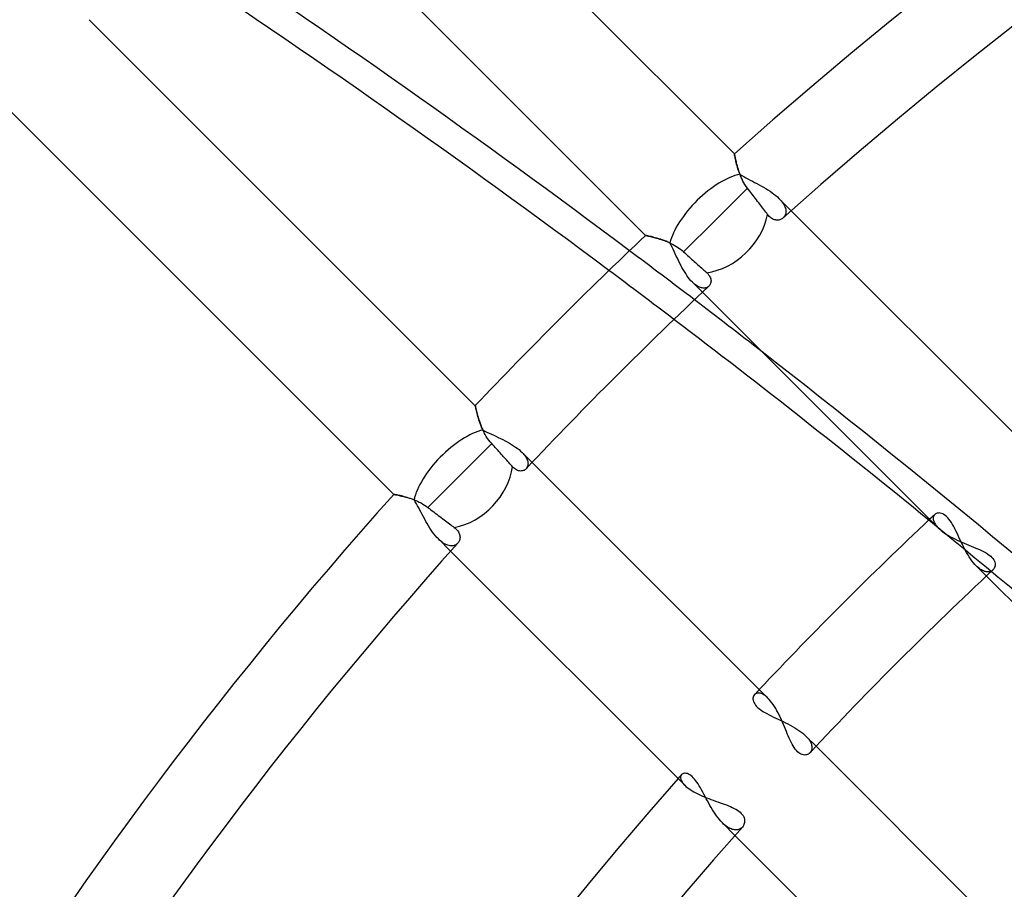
# Model space of a CAD drawing. Header units: millimetres. Extents: x -215 to 215, y -215 to 215.
# Tile 41 of 57: x -71 to -51, y 49 to 66. Entities that reach past the tile are written whole.
import ezdxf

# ---------------------------------------------------------------- set-up
doc = ezdxf.new("R2010")
doc.units = ezdxf.units.MM
doc.layers.add('MAIN-1', color=7, linetype='Continuous')
doc.layers.add('MAIN-2', color=7, linetype='Continuous')

msp = doc.modelspace()

# ---------------------------------------------------------------- linework, layer by layer
at = {"layer": 'MAIN-1'}
for p, q in [((-56.729, 63.453), (-64.361, 71.085)), ((-66.104, 69.467), (-58.48, 61.843)), ((-61.843, 58.48), (-69.467, 66.104)), ((-71.085, 64.361), (-63.453, 56.729)), ((-56.729, 63.452), (-56.729, 63.453)), ((-56.728, 63.448), (-56.729, 63.452)), ((-56.727, 63.441), (-56.728, 63.448)), ((-56.725, 63.432), (-56.727, 63.441)), ((-56.723, 63.42), (-56.725, 63.432)), ((-56.72, 63.406), (-56.723, 63.42)), ((-56.716, 63.389), (-56.72, 63.406)), ((-56.713, 63.371), (-56.716, 63.389)), ((-56.708, 63.35), (-56.713, 63.371)), ((-56.703, 63.327), (-56.708, 63.35)), ((-56.697, 63.303), (-56.703, 63.327)), ((-56.691, 63.277), (-56.697, 63.303)), ((-56.684, 63.249), (-56.691, 63.277)), ((-56.676, 63.22), (-56.684, 63.249)), ((-56.667, 63.19), (-56.676, 63.22)), ((-56.658, 63.158), (-56.667, 63.19)), ((-56.647, 63.126), (-56.658, 63.158)), ((-56.636, 63.092), (-56.647, 63.126)), ((-56.623, 63.058), (-56.636, 63.092)), ((-56.609, 63.023), (-56.623, 63.058)), ((-56.594, 62.988), (-56.609, 63.023)), ((-56.578, 62.953), (-56.594, 62.988)), ((-56.56, 62.917), (-56.578, 62.953)), ((-56.54, 62.882), (-56.56, 62.917)), ((-56.519, 62.847), (-56.54, 62.882)), ((-56.496, 62.812), (-56.519, 62.847)), ((-56.471, 62.778), (-56.496, 62.812)), ((-56.471, 62.778), (-57.103, 62.146)), ((-56.448, 62.749), (-56.471, 62.778)), ((-56.426, 62.719), (-56.448, 62.749)), ((-56.404, 62.691), (-56.426, 62.719)), ((-56.382, 62.662), (-56.404, 62.691)), ((-56.36, 62.633), (-56.382, 62.662)), ((-56.337, 62.603), (-56.36, 62.633)), ((-56.314, 62.573), (-56.337, 62.603)), ((-56.291, 62.544), (-56.314, 62.573)), ((-56.269, 62.514), (-56.291, 62.544)), ((-56.247, 62.486), (-56.269, 62.514)), ((-56.227, 62.458), (-56.247, 62.486)), ((-56.207, 62.432), (-56.227, 62.458)), ((-56.187, 62.406), (-56.207, 62.432)), ((-56.167, 62.38), (-56.187, 62.406)), ((-56.147, 62.353), (-56.167, 62.38)), ((-56.127, 62.328), (-56.147, 62.353)), ((-56.109, 62.303), (-56.127, 62.328)), ((-56.091, 62.28), (-56.109, 62.303)), ((-56.074, 62.257), (-56.091, 62.28)), ((-56.058, 62.237), (-56.074, 62.257)), ((-56.041, 62.219), (-56.058, 62.237)), ((-56.024, 62.203), (-56.041, 62.219)), ((-56.007, 62.189), (-56.024, 62.203)), ((-50.983, 57.708), (-55.606, 62.331)), ((-57.103, 62.146), (-57.73, 61.519)), ((-55.989, 62.177), (-56.007, 62.189)), ((-55.972, 62.167), (-55.989, 62.177)), ((-55.954, 62.159), (-55.972, 62.167)), ((-55.937, 62.152), (-55.954, 62.159)), ((-55.919, 62.148), (-55.937, 62.152)), ((-55.902, 62.145), (-55.919, 62.148)), ((-55.885, 62.144), (-55.902, 62.145)), ((-55.868, 62.145), (-55.885, 62.144)), ((-55.851, 62.147), (-55.868, 62.145)), ((-55.835, 62.15), (-55.851, 62.147)), ((-55.82, 62.155), (-55.835, 62.15)), ((-55.805, 62.162), (-55.82, 62.155)), ((-55.791, 62.169), (-55.805, 62.162)), ((-55.778, 62.178), (-55.791, 62.169)), ((-55.766, 62.188), (-55.778, 62.178)), ((-58.48, 61.843), (-58.479, 61.842)), ((-58.479, 61.842), (-58.475, 61.842)), ((-58.475, 61.842), (-58.469, 61.84)), ((-58.469, 61.84), (-58.461, 61.839)), ((-58.461, 61.839), (-58.45, 61.836)), ((-58.45, 61.836), (-58.436, 61.833)), ((-58.436, 61.833), (-58.421, 61.83)), ((-58.421, 61.83), (-58.404, 61.826)), ((-58.404, 61.826), (-58.384, 61.821)), ((-58.384, 61.821), (-58.363, 61.816)), ((-58.363, 61.816), (-58.34, 61.81)), ((-58.34, 61.81), (-58.316, 61.804)), ((-58.316, 61.804), (-58.29, 61.797)), ((-58.29, 61.797), (-58.263, 61.789)), ((-58.263, 61.789), (-58.234, 61.781)), ((-58.234, 61.781), (-58.205, 61.772)), ((-58.205, 61.772), (-58.175, 61.762)), ((-58.175, 61.762), (-58.144, 61.752)), ((-58.144, 61.752), (-58.113, 61.74)), ((-58.113, 61.74), (-58.081, 61.728)), ((-58.081, 61.728), (-58.049, 61.715)), ((-58.049, 61.715), (-58.017, 61.701)), ((-58.017, 61.701), (-57.984, 61.686)), ((-57.984, 61.686), (-57.951, 61.67)), ((-57.951, 61.67), (-57.919, 61.653)), ((-57.919, 61.653), (-57.886, 61.634)), ((-57.886, 61.634), (-57.854, 61.614)), ((-57.854, 61.614), (-57.822, 61.592)), ((-57.822, 61.592), (-57.79, 61.569)), ((-57.79, 61.569), (-57.76, 61.545)), ((-57.76, 61.545), (-57.73, 61.519)), ((-57.73, 61.519), (-57.704, 61.496)), ((-57.704, 61.496), (-57.679, 61.473)), ((-57.679, 61.473), (-57.653, 61.449)), ((-57.653, 61.449), (-57.626, 61.425)), ((-57.626, 61.425), (-57.6, 61.401)), ((-57.6, 61.401), (-57.573, 61.376)), ((-57.573, 61.376), (-57.546, 61.352)), ((-57.546, 61.352), (-57.52, 61.329)), ((-57.52, 61.329), (-57.496, 61.306)), ((-57.496, 61.306), (-57.472, 61.285)), ((-57.472, 61.285), (-57.448, 61.264)), ((-57.448, 61.264), (-57.425, 61.242)), ((-57.425, 61.242), (-57.401, 61.221)), ((-57.401, 61.221), (-57.378, 61.2)), ((-57.378, 61.2), (-57.355, 61.18)), ((-57.355, 61.18), (-57.333, 61.16)), ((-57.333, 61.16), (-57.313, 61.141)), ((-57.313, 61.141), (-57.293, 61.124)), ((-57.293, 61.124), (-57.275, 61.108)), ((-57.275, 61.108), (-57.255, 61.088)), ((-57.255, 61.088), (-57.237, 61.067)), ((-57.237, 61.067), (-57.222, 61.047)), ((-57.222, 61.047), (-57.21, 61.027)), ((-57.222, 60.852), (-57.233, 60.84)), ((-57.212, 60.865), (-57.222, 60.852)), ((-57.204, 60.88), (-57.212, 60.865)), ((-57.21, 61.027), (-57.201, 61.006)), ((-57.197, 60.895), (-57.204, 60.88)), ((-57.201, 61.006), (-57.195, 60.987)), ((-57.193, 60.912), (-57.197, 60.895)), ((-57.195, 60.987), (-57.191, 60.967)), ((-57.19, 60.929), (-57.193, 60.912)), ((-57.191, 60.967), (-57.189, 60.948)), ((-57.189, 60.948), (-57.19, 60.929)), ((-57.359, 60.721), (-52.703, 56.065)), ((-61.842, 58.479), (-61.843, 58.48)), ((-61.841, 58.474), (-61.842, 58.479)), ((-61.84, 58.465), (-61.841, 58.474)), ((-61.837, 58.454), (-61.84, 58.465)), ((-61.834, 58.439), (-61.837, 58.454)), ((-61.83, 58.422), (-61.834, 58.439)), ((-61.825, 58.402), (-61.83, 58.422)), ((-61.82, 58.379), (-61.825, 58.402)), ((-61.814, 58.354), (-61.82, 58.379)), ((-61.807, 58.327), (-61.814, 58.354)), ((-61.799, 58.298), (-61.807, 58.327)), ((-61.791, 58.267), (-61.799, 58.298)), ((-61.781, 58.235), (-61.791, 58.267)), ((-61.771, 58.201), (-61.781, 58.235)), ((-61.759, 58.166), (-61.771, 58.201)), ((-61.747, 58.13), (-61.759, 58.166)), ((-61.733, 58.094), (-61.747, 58.13)), ((-61.719, 58.057), (-61.733, 58.094)), ((-61.703, 58.02), (-61.719, 58.057)), ((-61.685, 57.982), (-61.703, 58.02)), ((-61.667, 57.945), (-61.685, 57.982)), ((-61.647, 57.908), (-61.667, 57.945)), ((-61.519, 57.73), (-62.146, 57.103)), ((-61.625, 57.871), (-61.647, 57.908)), ((-61.601, 57.835), (-61.625, 57.871)), ((-61.576, 57.799), (-61.601, 57.835)), ((-61.548, 57.764), (-61.576, 57.799)), ((-61.519, 57.73), (-61.548, 57.764)), ((-61.496, 57.704), (-61.519, 57.73)), ((-61.473, 57.679), (-61.496, 57.704)), ((-61.449, 57.653), (-61.473, 57.679)), ((-61.425, 57.626), (-61.449, 57.653)), ((-61.401, 57.6), (-61.425, 57.626)), ((-61.376, 57.573), (-61.401, 57.6)), ((-61.352, 57.546), (-61.376, 57.573)), ((-61.329, 57.52), (-61.352, 57.546)), ((-61.306, 57.496), (-61.329, 57.52)), ((-61.285, 57.472), (-61.306, 57.496)), ((-61.264, 57.448), (-61.285, 57.472)), ((-61.242, 57.425), (-61.264, 57.448)), ((-61.221, 57.401), (-61.242, 57.425)), ((-61.2, 57.378), (-61.221, 57.401)), ((-61.18, 57.355), (-61.2, 57.378)), ((-61.16, 57.333), (-61.18, 57.355)), ((-56.065, 52.703), (-60.721, 57.359)), ((-61.141, 57.313), (-61.16, 57.333)), ((-61.124, 57.293), (-61.141, 57.313)), ((-61.108, 57.275), (-61.124, 57.293)), ((-61.088, 57.255), (-61.108, 57.275)), ((-61.068, 57.237), (-61.088, 57.255)), ((-61.048, 57.223), (-61.068, 57.237)), ((-61.028, 57.211), (-61.048, 57.223)), ((-61.008, 57.202), (-61.028, 57.211)), ((-60.988, 57.195), (-61.008, 57.202)), ((-60.969, 57.191), (-60.988, 57.195)), ((-60.95, 57.189), (-60.969, 57.191)), ((-60.932, 57.19), (-60.95, 57.189)), ((-60.914, 57.192), (-60.932, 57.19)), ((-60.897, 57.197), (-60.914, 57.192)), ((-60.881, 57.203), (-60.897, 57.197)), ((-60.866, 57.212), (-60.881, 57.203)), ((-60.853, 57.222), (-60.866, 57.212)), ((-60.84, 57.233), (-60.853, 57.222)), ((-62.146, 57.103), (-62.778, 56.471)), ((-63.453, 56.729), (-63.452, 56.729)), ((-63.452, 56.729), (-63.448, 56.728)), ((-63.448, 56.728), (-63.441, 56.726)), ((-63.441, 56.726), (-63.431, 56.725)), ((-63.431, 56.725), (-63.419, 56.722)), ((-63.419, 56.722), (-63.405, 56.72)), ((-63.405, 56.72), (-63.388, 56.716)), ((-63.388, 56.716), (-63.368, 56.712)), ((-63.368, 56.712), (-63.347, 56.708)), ((-63.347, 56.708), (-63.324, 56.702)), ((-63.324, 56.702), (-63.299, 56.696)), ((-63.299, 56.696), (-63.272, 56.69)), ((-63.272, 56.69), (-63.243, 56.682)), ((-63.243, 56.682), (-63.213, 56.674)), ((-63.213, 56.674), (-63.182, 56.665)), ((-63.182, 56.665), (-63.15, 56.656)), ((-63.15, 56.656), (-63.118, 56.645)), ((-63.118, 56.645), (-63.085, 56.633)), ((-63.085, 56.633), (-63.051, 56.62)), ((-63.051, 56.62), (-63.017, 56.607)), ((-63.017, 56.607), (-62.983, 56.592)), ((-62.983, 56.592), (-62.948, 56.575)), ((-62.948, 56.575), (-62.914, 56.558)), ((-62.914, 56.558), (-62.879, 56.538)), ((-62.879, 56.538), (-62.845, 56.518)), ((-62.845, 56.518), (-62.812, 56.495)), ((-62.812, 56.495), (-62.778, 56.471)), ((-62.778, 56.471), (-62.749, 56.448)), ((-62.749, 56.448), (-62.719, 56.426)), ((-62.719, 56.426), (-62.691, 56.404)), ((-62.691, 56.404), (-62.662, 56.382)), ((-62.662, 56.382), (-62.633, 56.36)), ((-62.633, 56.36), (-62.603, 56.337)), ((-62.603, 56.337), (-62.573, 56.314)), ((-62.573, 56.314), (-62.544, 56.291)), ((-62.544, 56.291), (-62.514, 56.269)), ((-62.514, 56.269), (-62.486, 56.247)), ((-62.486, 56.247), (-62.458, 56.227)), ((-62.458, 56.227), (-62.432, 56.207)), ((-62.432, 56.207), (-62.406, 56.187)), ((-62.406, 56.187), (-62.38, 56.167)), ((-62.38, 56.167), (-62.353, 56.147)), ((-62.353, 56.147), (-62.328, 56.127)), ((-62.328, 56.127), (-62.303, 56.109)), ((-62.303, 56.109), (-62.28, 56.091)), ((-62.28, 56.091), (-62.257, 56.074)), ((-62.257, 56.074), (-62.237, 56.058)), ((-62.237, 56.058), (-62.219, 56.041)), ((-62.219, 56.041), (-62.203, 56.024)), ((-62.203, 56.024), (-62.188, 56.006)), ((-62.188, 56.006), (-62.176, 55.989)), ((-62.176, 55.989), (-62.166, 55.971)), ((-52.703, 56.065), (-52.676, 56.04)), ((-52.676, 56.04), (-52.646, 56.014)), ((-52.646, 56.014), (-52.613, 55.989)), ((-52.613, 55.989), (-52.578, 55.964)), ((-62.17, 55.791), (-62.178, 55.778)), ((-62.162, 55.804), (-62.17, 55.791)), ((-62.166, 55.971), (-62.158, 55.953)), ((-62.156, 55.819), (-62.162, 55.804)), ((-62.158, 55.953), (-62.152, 55.935)), ((-62.151, 55.834), (-62.156, 55.819)), ((-62.152, 55.935), (-62.148, 55.917)), ((-62.147, 55.849), (-62.151, 55.834)), ((-62.148, 55.917), (-62.145, 55.9)), ((-62.145, 55.866), (-62.147, 55.849)), ((-62.145, 55.9), (-62.144, 55.883)), ((-62.144, 55.883), (-62.145, 55.866)), ((-52.578, 55.964), (-52.541, 55.939)), ((-52.541, 55.939), (-52.501, 55.916)), ((-52.501, 55.916), (-52.46, 55.892)), ((-52.46, 55.892), (-52.418, 55.869)), ((-52.418, 55.869), (-52.374, 55.847)), ((-52.374, 55.847), (-52.33, 55.826)), ((-52.33, 55.826), (-52.284, 55.805)), ((-52.284, 55.805), (-52.238, 55.784)), ((-52.238, 55.784), (-52.192, 55.764)), ((-62.331, 55.606), (-57.708, 50.983)), ((-62.178, 55.778), (-62.188, 55.766)), ((-52.192, 55.764), (-52.146, 55.745)), ((-52.146, 55.745), (-52.099, 55.725)), ((-52.099, 55.725), (-52.054, 55.706)), ((-52.054, 55.706), (-52.008, 55.688)), ((-52.008, 55.688), (-51.964, 55.669)), ((-51.964, 55.669), (-51.92, 55.65)), ((-51.92, 55.65), (-51.878, 55.631)), ((-51.878, 55.631), (-51.837, 55.611)), ((-51.837, 55.611), (-51.798, 55.591)), ((-51.798, 55.591), (-51.761, 55.571)), ((-51.761, 55.571), (-51.727, 55.55)), ((-51.727, 55.55), (-51.696, 55.528)), ((-51.696, 55.528), (-51.669, 55.506)), ((-51.669, 55.506), (-51.645, 55.483)), ((-51.645, 55.483), (-51.624, 55.459)), ((-51.624, 55.459), (-51.608, 55.435)), ((-51.608, 55.435), (-51.596, 55.411)), ((-51.596, 55.411), (-51.587, 55.388)), ((-51.612, 55.249), (-51.625, 55.235)), ((-51.601, 55.265), (-51.612, 55.249)), ((-51.592, 55.282), (-51.601, 55.265)), ((-51.585, 55.301), (-51.592, 55.282)), ((-51.587, 55.388), (-51.582, 55.365)), ((-51.581, 55.321), (-51.585, 55.301)), ((-51.582, 55.365), (-51.58, 55.343)), ((-51.58, 55.343), (-51.581, 55.321)), ((-51.753, 55.115), (-47.098, 50.46)), ((-56.039, 52.675), (-56.065, 52.703)), ((-56.013, 52.645), (-56.039, 52.675)), ((-55.988, 52.612), (-56.013, 52.645)), ((-55.962, 52.575), (-55.988, 52.612)), ((-55.937, 52.537), (-55.962, 52.575)), ((-55.913, 52.497), (-55.937, 52.537)), ((-55.889, 52.455), (-55.913, 52.497)), ((-55.866, 52.411), (-55.889, 52.455)), ((-55.843, 52.366), (-55.866, 52.411)), ((-55.821, 52.32), (-55.843, 52.366)), ((-55.8, 52.274), (-55.821, 52.32)), ((-55.779, 52.227), (-55.8, 52.274)), ((-55.759, 52.181), (-55.779, 52.227)), ((-55.74, 52.134), (-55.759, 52.181)), ((-55.721, 52.089), (-55.74, 52.134)), ((-55.702, 52.043), (-55.721, 52.089)), ((-55.684, 51.999), (-55.702, 52.043)), ((-55.666, 51.956), (-55.684, 51.999)), ((-55.647, 51.914), (-55.666, 51.956)), ((-55.628, 51.872), (-55.647, 51.914)), ((-55.609, 51.833), (-55.628, 51.872)), ((-55.59, 51.795), (-55.609, 51.833)), ((-55.57, 51.759), (-55.59, 51.795)), ((-55.549, 51.726), (-55.57, 51.759)), ((-55.527, 51.696), (-55.549, 51.726)), ((-50.46, 47.098), (-55.115, 51.753)), ((-55.505, 51.668), (-55.527, 51.696)), ((-55.483, 51.645), (-55.505, 51.668)), ((-55.459, 51.625), (-55.483, 51.645)), ((-55.436, 51.609), (-55.459, 51.625)), ((-55.413, 51.596), (-55.436, 51.609)), ((-55.39, 51.588), (-55.413, 51.596)), ((-55.367, 51.582), (-55.39, 51.588)), ((-55.345, 51.58), (-55.367, 51.582)), ((-55.323, 51.581), (-55.345, 51.58)), ((-55.303, 51.585), (-55.323, 51.581)), ((-55.283, 51.591), (-55.303, 51.585)), ((-55.266, 51.6), (-55.283, 51.591)), ((-55.249, 51.612), (-55.266, 51.6)), ((-55.235, 51.625), (-55.249, 51.612)), ((-57.708, 50.983), (-57.685, 50.961)), ((-57.685, 50.961), (-57.658, 50.939)), ((-57.658, 50.939), (-57.63, 50.917)), ((-57.63, 50.917), (-57.598, 50.896)), ((-57.598, 50.896), (-57.565, 50.874)), ((-57.565, 50.874), (-57.529, 50.853)), ((-57.529, 50.853), (-57.491, 50.832)), ((-57.491, 50.832), (-57.451, 50.812)), ((-57.451, 50.812), (-57.41, 50.793)), ((-57.41, 50.793), (-57.368, 50.773)), ((-57.368, 50.773), (-57.324, 50.755)), ((-57.324, 50.755), (-57.28, 50.737)), ((-57.28, 50.737), (-57.235, 50.719)), ((-57.235, 50.719), (-57.19, 50.702)), ((-57.19, 50.702), (-57.145, 50.686)), ((-57.145, 50.686), (-57.1, 50.67)), ((-57.1, 50.67), (-57.056, 50.654)), ((-57.056, 50.654), (-57.012, 50.639)), ((-57.012, 50.639), (-56.97, 50.623)), ((-56.97, 50.623), (-56.928, 50.608)), ((-56.928, 50.608), (-56.886, 50.593)), ((-56.886, 50.593), (-56.846, 50.577)), ((-56.846, 50.577), (-56.807, 50.561)), ((-56.807, 50.561), (-56.769, 50.544)), ((-56.769, 50.544), (-56.734, 50.527)), ((-56.734, 50.527), (-56.7, 50.508)), ((-56.7, 50.508), (-56.669, 50.489)), ((-56.669, 50.489), (-56.64, 50.47)), ((-56.64, 50.47), (-56.615, 50.449)), ((-56.615, 50.449), (-56.593, 50.428)), ((-56.593, 50.428), (-56.573, 50.405)), ((-56.573, 50.405), (-56.557, 50.383)), ((-56.557, 50.383), (-56.545, 50.36)), ((-56.545, 50.36), (-56.536, 50.337)), ((-56.558, 50.174), (-56.57, 50.158)), ((-56.548, 50.19), (-56.558, 50.174)), ((-56.539, 50.209), (-56.548, 50.19)), ((-56.533, 50.228), (-56.539, 50.209)), ((-56.536, 50.337), (-56.53, 50.314)), ((-56.528, 50.249), (-56.533, 50.228)), ((-56.53, 50.314), (-56.527, 50.292)), ((-56.526, 50.27), (-56.528, 50.249)), ((-56.527, 50.292), (-56.526, 50.27)), ((-56.717, 49.992), (-52.098, 45.373))]:
    msp.add_line(p, q, dxfattribs=at)
for radius, start, end in [(85.115, 48.20254, 131.79742), (83.529, 48.11625, 131.88377), (85.115, 133.39936, 136.60064), (83.529, 133.25016, 136.74984), (85.115, 138.20258, 180.00002), (77.189, 133.23498, 136.76503), (83.529, 138.11623, 180.00002), (75.605, 133.06521, 136.93479), (77.189, 138.53174, 180.00002), (75.605, 138.43829, 180.00002)]:
    msp.add_arc((0, 0), radius, start, end, dxfattribs=at)
for centre, major_axis, ratio, start_param, end_param in [((-157.714, -35.51), (-156.772, 50.938), 0.809017, -1.970087, -1.902068), ((-157.895, -36.069), (156.772, -50.938), 0.809017, 1.173255, 1.2412), ((-57.103, 62.146), (-0.841, -0.841), 0.743084, 0.766505, 2.316036), ((-157.714, -35.51), (-156.772, 50.938), 0.809017, -1.990616, -1.980102), ((-157.895, -36.069), (156.772, -50.938), 0.809017, 1.123183, 1.16325), ((-62.146, 57.103), (-0.841, -0.841), 0.743084, 0.825556, 2.375087)]:
    msp.add_ellipse(centre, major_axis=major_axis, ratio=ratio, start_param=start_param, end_param=end_param, dxfattribs=at)
at = {"layer": 'MAIN-2'}
for p, q in [((-56.729, 63.453), (-56.729, 63.452)), ((-56.729, 63.452), (-56.728, 63.448)), ((-56.728, 63.448), (-56.726, 63.441)), ((-56.726, 63.441), (-56.725, 63.431)), ((-56.725, 63.431), (-56.722, 63.419)), ((-56.722, 63.419), (-56.72, 63.405)), ((-56.72, 63.405), (-56.716, 63.388)), ((-56.716, 63.388), (-56.712, 63.369)), ((-56.712, 63.369), (-56.708, 63.347)), ((-56.708, 63.347), (-56.702, 63.324)), ((-56.702, 63.324), (-56.696, 63.299)), ((-56.696, 63.299), (-56.69, 63.272)), ((-56.69, 63.272), (-56.683, 63.243)), ((-56.683, 63.243), (-56.674, 63.214)), ((-56.674, 63.214), (-56.665, 63.183)), ((-56.665, 63.183), (-56.656, 63.151)), ((-56.656, 63.151), (-56.645, 63.118)), ((-56.645, 63.118), (-56.633, 63.085)), ((-56.633, 63.085), (-56.621, 63.051)), ((-56.621, 63.051), (-56.583, 63.028)), ((-56.583, 63.028), (-56.543, 63.005)), ((-56.543, 63.005), (-56.502, 62.983)), ((-56.502, 62.983), (-56.46, 62.96)), ((-56.46, 62.96), (-56.417, 62.937)), ((-56.417, 62.937), (-56.373, 62.914)), ((-56.373, 62.914), (-56.329, 62.891)), ((-56.329, 62.891), (-56.284, 62.867)), ((-56.284, 62.867), (-56.239, 62.843)), ((-56.239, 62.843), (-56.195, 62.818)), ((-56.195, 62.818), (-56.151, 62.793)), ((-56.151, 62.793), (-56.107, 62.768)), ((-56.107, 62.768), (-56.065, 62.741)), ((-56.065, 62.741), (-56.024, 62.714)), ((-56.024, 62.714), (-55.985, 62.687)), ((-55.985, 62.687), (-55.947, 62.659)), ((-55.947, 62.659), (-55.912, 62.63)), ((-55.912, 62.63), (-55.878, 62.602)), ((-55.878, 62.602), (-55.848, 62.572)), ((-55.606, 62.331), (-55.848, 62.572)), ((-55.848, 62.572), (-55.824, 62.548)), ((-55.824, 62.548), (-55.803, 62.524)), ((-55.803, 62.524), (-55.784, 62.499)), ((-55.784, 62.499), (-55.767, 62.475)), ((-55.767, 62.475), (-55.752, 62.451)), ((-55.752, 62.451), (-55.74, 62.428)), ((-55.74, 62.428), (-55.73, 62.404)), ((-55.73, 62.404), (-55.722, 62.382)), ((-55.754, 62.2), (-55.766, 62.188)), ((-55.743, 62.214), (-55.754, 62.2)), ((-55.733, 62.228), (-55.743, 62.214)), ((-55.725, 62.244), (-55.733, 62.228)), ((-55.719, 62.261), (-55.725, 62.244)), ((-55.722, 62.382), (-55.716, 62.36)), ((-55.715, 62.279), (-55.719, 62.261)), ((-55.716, 62.36), (-55.713, 62.339)), ((-55.712, 62.298), (-55.715, 62.279)), ((-55.713, 62.339), (-55.711, 62.318)), ((-55.711, 62.318), (-55.712, 62.298)), ((-58.479, 61.842), (-58.48, 61.843)), ((-58.473, 61.841), (-58.479, 61.842)), ((-58.465, 61.839), (-58.473, 61.841)), ((-58.452, 61.837), (-58.465, 61.839)), ((-58.437, 61.833), (-58.452, 61.837)), ((-58.419, 61.829), (-58.437, 61.833)), ((-58.398, 61.824), (-58.419, 61.829)), ((-58.374, 61.819), (-58.398, 61.824)), ((-58.348, 61.812), (-58.374, 61.819)), ((-58.32, 61.805), (-58.348, 61.812)), ((-58.289, 61.797), (-58.32, 61.805)), ((-58.257, 61.788), (-58.289, 61.797)), ((-58.223, 61.778), (-58.257, 61.788)), ((-58.188, 61.767), (-58.223, 61.778)), ((-58.152, 61.755), (-58.188, 61.767)), ((-58.115, 61.741), (-58.152, 61.755)), ((-58.077, 61.727), (-58.115, 61.741)), ((-58.039, 61.711), (-58.077, 61.727)), ((-58.001, 61.694), (-58.039, 61.711)), ((-57.98, 61.654), (-58.001, 61.694)), ((-57.959, 61.612), (-57.98, 61.654)), ((-57.938, 61.569), (-57.959, 61.612)), ((-57.917, 61.525), (-57.938, 61.569)), ((-57.896, 61.481), (-57.917, 61.525)), ((-57.875, 61.436), (-57.896, 61.481)), ((-57.854, 61.391), (-57.875, 61.436)), ((-57.832, 61.345), (-57.854, 61.391)), ((-57.81, 61.3), (-57.832, 61.345)), ((-57.787, 61.256), (-57.81, 61.3)), ((-57.764, 61.212), (-57.787, 61.256)), ((-57.74, 61.169), (-57.764, 61.212)), ((-57.715, 61.128), (-57.74, 61.169)), ((-57.69, 61.088), (-57.715, 61.128)), ((-57.665, 61.05), (-57.69, 61.088)), ((-57.638, 61.014), (-57.665, 61.05)), ((-57.612, 60.98), (-57.638, 61.014)), ((-57.585, 60.949), (-57.612, 60.98)), ((-57.558, 60.92), (-57.585, 60.949)), ((-57.558, 60.92), (-57.359, 60.721)), ((-57.538, 60.901), (-57.558, 60.92)), ((-57.517, 60.883), (-57.538, 60.901)), ((-57.497, 60.867), (-57.517, 60.883)), ((-57.477, 60.853), (-57.497, 60.867)), ((-57.457, 60.84), (-57.477, 60.853)), ((-57.437, 60.829), (-57.457, 60.84)), ((-57.233, 60.84), (-57.244, 60.831)), ((-57.418, 60.821), (-57.437, 60.829)), ((-57.399, 60.813), (-57.418, 60.821)), ((-57.38, 60.808), (-57.399, 60.813)), ((-57.362, 60.805), (-57.38, 60.808)), ((-57.345, 60.803), (-57.362, 60.805)), ((-57.328, 60.802), (-57.345, 60.803)), ((-57.312, 60.804), (-57.328, 60.802)), ((-57.297, 60.807), (-57.312, 60.804)), ((-57.282, 60.811), (-57.297, 60.807)), ((-57.268, 60.816), (-57.282, 60.811)), ((-57.256, 60.823), (-57.268, 60.816)), ((-57.244, 60.831), (-57.256, 60.823)), ((-61.843, 58.48), (-61.842, 58.479)), ((-61.842, 58.479), (-61.841, 58.473)), ((-61.841, 58.473), (-61.839, 58.465)), ((-61.839, 58.465), (-61.837, 58.453)), ((-61.837, 58.453), (-61.834, 58.438)), ((-61.834, 58.438), (-61.829, 58.419)), ((-61.829, 58.419), (-61.825, 58.398)), ((-61.825, 58.398), (-61.819, 58.375)), ((-61.819, 58.375), (-61.812, 58.348)), ((-61.812, 58.348), (-61.805, 58.32)), ((-61.805, 58.32), (-61.797, 58.289)), ((-61.797, 58.289), (-61.788, 58.257)), ((-61.788, 58.257), (-61.778, 58.223)), ((-61.778, 58.223), (-61.767, 58.188)), ((-61.767, 58.188), (-61.755, 58.152)), ((-61.755, 58.152), (-61.741, 58.115)), ((-61.741, 58.115), (-61.727, 58.077)), ((-61.727, 58.077), (-61.711, 58.039)), ((-61.711, 58.039), (-61.694, 58.001)), ((-61.694, 58.001), (-61.654, 57.98)), ((-61.654, 57.98), (-61.612, 57.959)), ((-61.612, 57.959), (-61.569, 57.938)), ((-61.569, 57.938), (-61.525, 57.917)), ((-61.525, 57.917), (-61.48, 57.896)), ((-61.48, 57.896), (-61.435, 57.875)), ((-61.435, 57.875), (-61.39, 57.853)), ((-61.39, 57.853), (-61.344, 57.831)), ((-61.344, 57.831), (-61.299, 57.809)), ((-61.299, 57.809), (-61.255, 57.786)), ((-61.255, 57.786), (-61.211, 57.763)), ((-61.211, 57.763), (-61.168, 57.739)), ((-61.168, 57.739), (-61.127, 57.715)), ((-61.127, 57.715), (-61.087, 57.69)), ((-61.087, 57.69), (-61.049, 57.664)), ((-61.049, 57.664), (-61.014, 57.638)), ((-61.014, 57.638), (-60.98, 57.612)), ((-60.98, 57.612), (-60.949, 57.585)), ((-60.949, 57.585), (-60.92, 57.558)), ((-60.721, 57.359), (-60.92, 57.558)), ((-60.92, 57.558), (-60.901, 57.538)), ((-60.901, 57.538), (-60.883, 57.518)), ((-60.883, 57.518), (-60.867, 57.497)), ((-60.867, 57.497), (-60.853, 57.477)), ((-60.853, 57.477), (-60.84, 57.457)), ((-60.84, 57.457), (-60.83, 57.438)), ((-60.83, 57.438), (-60.821, 57.418)), ((-60.821, 57.418), (-60.814, 57.4)), ((-60.814, 57.4), (-60.808, 57.381)), ((-60.808, 57.381), (-60.805, 57.363)), ((-60.805, 57.363), (-60.803, 57.346)), ((-60.803, 57.346), (-60.802, 57.329)), ((-60.831, 57.244), (-60.84, 57.233)), ((-60.823, 57.256), (-60.831, 57.244)), ((-60.816, 57.269), (-60.823, 57.256)), ((-60.81, 57.283), (-60.816, 57.269)), ((-60.806, 57.298), (-60.81, 57.283)), ((-60.804, 57.313), (-60.806, 57.298)), ((-60.802, 57.329), (-60.804, 57.313)), ((-63.452, 56.729), (-63.453, 56.729)), ((-63.448, 56.728), (-63.452, 56.729)), ((-63.441, 56.726), (-63.448, 56.728)), ((-63.432, 56.725), (-63.441, 56.726)), ((-63.42, 56.722), (-63.432, 56.725)), ((-63.405, 56.72), (-63.42, 56.722)), ((-63.388, 56.716), (-63.405, 56.72)), ((-63.369, 56.712), (-63.388, 56.716)), ((-63.348, 56.708), (-63.369, 56.712)), ((-63.325, 56.703), (-63.348, 56.708)), ((-63.3, 56.697), (-63.325, 56.703)), ((-63.273, 56.69), (-63.3, 56.697)), ((-63.245, 56.683), (-63.273, 56.69)), ((-63.216, 56.675), (-63.245, 56.683)), ((-63.185, 56.666), (-63.216, 56.675)), ((-63.153, 56.656), (-63.185, 56.666)), ((-63.12, 56.646), (-63.153, 56.656)), ((-63.086, 56.634), (-63.12, 56.646)), ((-63.051, 56.621), (-63.086, 56.634)), ((-63.028, 56.583), (-63.051, 56.621)), ((-63.005, 56.543), (-63.028, 56.583)), ((-62.982, 56.502), (-63.005, 56.543)), ((-62.96, 56.46), (-62.982, 56.502)), ((-62.937, 56.416), (-62.96, 56.46)), ((-62.914, 56.372), (-62.937, 56.416)), ((-62.89, 56.328), (-62.914, 56.372)), ((-62.867, 56.283), (-62.89, 56.328)), ((-62.842, 56.238), (-62.867, 56.283)), ((-62.818, 56.194), (-62.842, 56.238)), ((-62.793, 56.15), (-62.818, 56.194)), ((-52.803, 56.27), (-52.804, 56.257)), ((-52.804, 56.257), (-52.804, 56.243)), ((-52.804, 56.243), (-52.802, 56.229)), ((-52.801, 56.282), (-52.803, 56.27)), ((-52.802, 56.229), (-52.799, 56.214)), ((-52.798, 56.293), (-52.801, 56.282)), ((-52.799, 56.214), (-52.794, 56.199)), ((-52.793, 56.304), (-52.798, 56.293)), ((-52.794, 56.199), (-52.788, 56.183)), ((-52.787, 56.314), (-52.793, 56.304)), ((-52.788, 56.183), (-52.781, 56.167)), ((-52.78, 56.324), (-52.787, 56.314)), ((-52.773, 56.332), (-52.78, 56.324)), ((-52.759, 56.343), (-52.773, 56.332)), ((-52.743, 56.351), (-52.759, 56.343)), ((-52.725, 56.357), (-52.743, 56.351)), ((-52.706, 56.36), (-52.725, 56.357)), ((-52.685, 56.361), (-52.706, 56.36)), ((-52.663, 56.358), (-52.685, 56.361)), ((-52.639, 56.352), (-52.663, 56.358)), ((-52.616, 56.342), (-52.639, 56.352)), ((-52.591, 56.329), (-52.616, 56.342)), ((-52.567, 56.311), (-52.591, 56.329)), ((-52.542, 56.29), (-52.567, 56.311)), ((-52.517, 56.265), (-52.542, 56.29)), ((-52.492, 56.237), (-52.517, 56.265)), ((-52.468, 56.205), (-52.492, 56.237)), ((-52.445, 56.17), (-52.468, 56.205)), ((-62.767, 56.107), (-62.793, 56.15)), ((-62.741, 56.064), (-62.767, 56.107)), ((-62.714, 56.024), (-62.741, 56.064)), ((-62.687, 55.984), (-62.714, 56.024)), ((-62.659, 55.947), (-62.687, 55.984)), ((-52.781, 56.167), (-52.771, 56.151)), ((-52.771, 56.151), (-52.761, 56.134)), ((-52.761, 56.134), (-52.749, 56.117)), ((-52.749, 56.117), (-52.735, 56.1)), ((-52.735, 56.1), (-52.72, 56.083)), ((-52.72, 56.083), (-52.703, 56.065)), ((-52.422, 56.132), (-52.445, 56.17)), ((-52.399, 56.091), (-52.422, 56.132)), ((-52.376, 56.049), (-52.399, 56.091)), ((-52.354, 56.005), (-52.376, 56.049)), ((-52.332, 55.959), (-52.354, 56.005)), ((-62.63, 55.911), (-62.659, 55.947)), ((-62.601, 55.878), (-62.63, 55.911)), ((-62.572, 55.848), (-62.601, 55.878)), ((-62.572, 55.848), (-62.331, 55.606)), ((-62.548, 55.824), (-62.572, 55.848)), ((-62.523, 55.803), (-62.548, 55.824)), ((-62.499, 55.784), (-62.523, 55.803)), ((-62.475, 55.767), (-62.499, 55.784)), ((-52.31, 55.913), (-52.332, 55.959)), ((-52.288, 55.866), (-52.31, 55.913)), ((-52.265, 55.818), (-52.288, 55.866)), ((-52.242, 55.77), (-52.265, 55.818)), ((-62.451, 55.752), (-62.475, 55.767)), ((-62.427, 55.74), (-62.451, 55.752)), ((-62.404, 55.73), (-62.427, 55.74)), ((-62.382, 55.722), (-62.404, 55.73)), ((-62.36, 55.716), (-62.382, 55.722)), ((-62.338, 55.713), (-62.36, 55.716)), ((-62.318, 55.711), (-62.338, 55.713)), ((-62.298, 55.712), (-62.318, 55.711)), ((-62.279, 55.715), (-62.298, 55.712)), ((-62.261, 55.719), (-62.279, 55.715)), ((-62.244, 55.726), (-62.261, 55.719)), ((-62.228, 55.733), (-62.244, 55.726)), ((-62.214, 55.743), (-62.228, 55.733)), ((-62.2, 55.754), (-62.214, 55.743)), ((-62.188, 55.766), (-62.2, 55.754)), ((-52.219, 55.722), (-52.242, 55.77)), ((-52.195, 55.675), (-52.219, 55.722)), ((-52.17, 55.628), (-52.195, 55.675)), ((-52.145, 55.582), (-52.17, 55.628)), ((-52.119, 55.538), (-52.145, 55.582)), ((-52.093, 55.495), (-52.119, 55.538)), ((-52.066, 55.454), (-52.093, 55.495)), ((-52.039, 55.416), (-52.066, 55.454)), ((-52.01, 55.379), (-52.039, 55.416)), ((-51.982, 55.346), (-52.01, 55.379)), ((-51.953, 55.315), (-51.982, 55.346)), ((-51.953, 55.315), (-51.753, 55.115)), ((-51.933, 55.296), (-51.953, 55.315)), ((-51.912, 55.278), (-51.933, 55.296)), ((-51.892, 55.262), (-51.912, 55.278)), ((-51.871, 55.247), (-51.892, 55.262)), ((-51.851, 55.235), (-51.871, 55.247)), ((-51.831, 55.224), (-51.851, 55.235)), ((-51.812, 55.215), (-51.831, 55.224)), ((-51.793, 55.208), (-51.812, 55.215)), ((-51.774, 55.202), (-51.793, 55.208)), ((-51.756, 55.199), (-51.774, 55.202)), ((-51.689, 55.201), (-51.705, 55.198)), ((-51.675, 55.205), (-51.689, 55.201)), ((-51.661, 55.211), (-51.675, 55.205)), ((-51.648, 55.218), (-51.661, 55.211)), ((-51.636, 55.226), (-51.648, 55.218)), ((-51.625, 55.235), (-51.636, 55.226)), ((-51.738, 55.197), (-51.756, 55.199)), ((-51.721, 55.197), (-51.738, 55.197)), ((-51.705, 55.198), (-51.721, 55.197)), ((-56.357, 52.725), (-56.361, 52.705)), ((-56.361, 52.705), (-56.361, 52.684)), ((-56.361, 52.684), (-56.358, 52.661)), ((-56.351, 52.742), (-56.357, 52.725)), ((-56.343, 52.759), (-56.351, 52.742)), ((-56.332, 52.773), (-56.343, 52.759)), ((-56.324, 52.78), (-56.332, 52.773)), ((-56.314, 52.787), (-56.324, 52.78)), ((-56.304, 52.793), (-56.314, 52.787)), ((-56.294, 52.798), (-56.304, 52.793)), ((-56.282, 52.801), (-56.294, 52.798)), ((-56.27, 52.803), (-56.282, 52.801)), ((-56.257, 52.804), (-56.27, 52.803)), ((-56.243, 52.804), (-56.257, 52.804)), ((-56.229, 52.802), (-56.243, 52.804)), ((-56.214, 52.799), (-56.229, 52.802)), ((-56.199, 52.794), (-56.214, 52.799)), ((-56.183, 52.788), (-56.199, 52.794)), ((-56.167, 52.781), (-56.183, 52.788)), ((-56.151, 52.772), (-56.167, 52.781)), ((-56.134, 52.761), (-56.151, 52.772)), ((-56.117, 52.749), (-56.134, 52.761)), ((-56.1, 52.735), (-56.117, 52.749)), ((-56.083, 52.72), (-56.1, 52.735)), ((-56.065, 52.703), (-56.083, 52.72)), ((-56.358, 52.661), (-56.351, 52.638)), ((-56.351, 52.638), (-56.341, 52.614)), ((-56.341, 52.614), (-56.328, 52.59)), ((-56.328, 52.59), (-56.31, 52.565)), ((-56.31, 52.565), (-56.289, 52.54)), ((-56.289, 52.54), (-56.263, 52.515)), ((-56.263, 52.515), (-56.234, 52.49)), ((-56.234, 52.49), (-56.202, 52.466)), ((-56.202, 52.466), (-56.166, 52.443)), ((-56.166, 52.443), (-56.128, 52.42)), ((-56.128, 52.42), (-56.088, 52.397)), ((-56.088, 52.397), (-56.045, 52.374)), ((-56.045, 52.374), (-56.001, 52.352)), ((-56.001, 52.352), (-55.955, 52.33)), ((-55.955, 52.33), (-55.909, 52.308)), ((-55.909, 52.308), (-55.862, 52.286)), ((-55.862, 52.286), (-55.814, 52.263)), ((-55.814, 52.263), (-55.766, 52.24)), ((-55.766, 52.24), (-55.719, 52.217)), ((-55.719, 52.217), (-55.672, 52.193)), ((-55.672, 52.193), (-55.625, 52.169)), ((-55.625, 52.169), (-55.58, 52.144)), ((-55.58, 52.144), (-55.536, 52.118)), ((-55.536, 52.118), (-55.493, 52.092)), ((-55.493, 52.092), (-55.453, 52.065)), ((-55.453, 52.065), (-55.415, 52.038)), ((-55.415, 52.038), (-55.379, 52.01)), ((-55.379, 52.01), (-55.345, 51.981)), ((-55.345, 51.981), (-55.315, 51.953)), ((-55.115, 51.753), (-55.315, 51.953)), ((-55.315, 51.953), (-55.296, 51.933)), ((-55.296, 51.933), (-55.278, 51.912)), ((-55.278, 51.912), (-55.262, 51.892)), ((-55.262, 51.892), (-55.247, 51.872)), ((-55.247, 51.872), (-55.235, 51.852)), ((-55.235, 51.852), (-55.224, 51.832)), ((-55.224, 51.832), (-55.215, 51.812)), ((-55.215, 51.812), (-55.208, 51.793)), ((-55.208, 51.793), (-55.203, 51.775)), ((-55.203, 51.775), (-55.199, 51.757)), ((-55.198, 51.706), (-55.201, 51.69)), ((-55.199, 51.757), (-55.197, 51.739)), ((-55.197, 51.722), (-55.198, 51.706)), ((-55.197, 51.739), (-55.197, 51.722)), ((-55.226, 51.636), (-55.235, 51.625)), ((-55.217, 51.648), (-55.226, 51.636)), ((-55.21, 51.662), (-55.217, 51.648)), ((-55.205, 51.676), (-55.21, 51.662)), ((-55.201, 51.69), (-55.205, 51.676)), ((-57.79, 51.152), (-57.791, 51.139)), ((-57.791, 51.139), (-57.79, 51.126)), ((-57.787, 51.163), (-57.79, 51.152)), ((-57.79, 51.126), (-57.788, 51.112)), ((-57.783, 51.174), (-57.787, 51.163)), ((-57.778, 51.184), (-57.783, 51.174)), ((-57.771, 51.193), (-57.778, 51.184)), ((-57.76, 51.203), (-57.771, 51.193)), ((-57.747, 51.211), (-57.76, 51.203)), ((-57.732, 51.217), (-57.747, 51.211)), ((-57.715, 51.22), (-57.732, 51.217)), ((-57.697, 51.22), (-57.715, 51.22)), ((-57.677, 51.217), (-57.697, 51.22)), ((-57.656, 51.212), (-57.677, 51.217)), ((-57.634, 51.203), (-57.656, 51.212)), ((-57.611, 51.19), (-57.634, 51.203)), ((-57.588, 51.174), (-57.611, 51.19)), ((-57.564, 51.154), (-57.588, 51.174)), ((-57.54, 51.131), (-57.564, 51.154)), ((-57.516, 51.104), (-57.54, 51.131)), ((-57.788, 51.112), (-57.784, 51.098)), ((-57.784, 51.098), (-57.779, 51.082)), ((-57.779, 51.082), (-57.772, 51.067)), ((-57.772, 51.067), (-57.762, 51.051)), ((-57.762, 51.051), (-57.752, 51.034)), ((-57.752, 51.034), (-57.739, 51.018)), ((-57.739, 51.018), (-57.724, 51.001)), ((-57.724, 51.001), (-57.708, 50.983)), ((-57.493, 51.075), (-57.516, 51.104)), ((-57.469, 51.042), (-57.493, 51.075)), ((-57.446, 51.008), (-57.469, 51.042)), ((-57.423, 50.97), (-57.446, 51.008)), ((-57.4, 50.931), (-57.423, 50.97)), ((-57.377, 50.89), (-57.4, 50.931)), ((-57.354, 50.848), (-57.377, 50.89)), ((-57.331, 50.806), (-57.354, 50.848)), ((-57.307, 50.762), (-57.331, 50.806)), ((-57.284, 50.718), (-57.307, 50.762)), ((-57.26, 50.674), (-57.284, 50.718)), ((-57.236, 50.629), (-57.26, 50.674)), ((-57.211, 50.585), (-57.236, 50.629)), ((-57.186, 50.542), (-57.211, 50.585)), ((-57.16, 50.499), (-57.186, 50.542)), ((-57.134, 50.457), (-57.16, 50.499)), ((-57.107, 50.416), (-57.134, 50.457)), ((-57.079, 50.377), (-57.107, 50.416)), ((-57.051, 50.339), (-57.079, 50.377)), ((-57.023, 50.304), (-57.051, 50.339)), ((-56.994, 50.271), (-57.023, 50.304)), ((-56.965, 50.24), (-56.994, 50.271)), ((-56.965, 50.24), (-56.717, 49.992)), ((-56.94, 50.216), (-56.965, 50.24)), ((-56.915, 50.194), (-56.94, 50.216)), ((-56.89, 50.175), (-56.915, 50.194)), ((-56.865, 50.157), (-56.89, 50.175)), ((-56.84, 50.142), (-56.865, 50.157)), ((-56.57, 50.158), (-56.583, 50.145)), ((-56.816, 50.13), (-56.84, 50.142)), ((-56.792, 50.119), (-56.816, 50.13)), ((-56.769, 50.111), (-56.792, 50.119)), ((-56.746, 50.106), (-56.769, 50.111)), ((-56.725, 50.102), (-56.746, 50.106)), ((-56.704, 50.101), (-56.725, 50.102)), ((-56.683, 50.102), (-56.704, 50.101)), ((-56.664, 50.105), (-56.683, 50.102)), ((-56.646, 50.109), (-56.664, 50.105)), ((-56.628, 50.116), (-56.646, 50.109)), ((-56.612, 50.124), (-56.628, 50.116)), ((-56.597, 50.134), (-56.612, 50.124)), ((-56.583, 50.145), (-56.597, 50.134))]:
    msp.add_line(p, q, dxfattribs=at)
for radius, start, end in [(165, 0, 180.00002), (159.5, 89.99998, 179.99998), (158.5, 89.99998, 179.99998), (77.189, 133.1315, 133.23498), (77.189, 136.76503, 136.8685), (77.189, 138.45496, 138.53174)]:
    msp.add_arc((0, 0), radius, start, end, dxfattribs=at)
for centre, major_axis, ratio, start_param, end_param in [((-57.103, 62.146), (-0.841, -0.841), 0.445174, -2.541375, -0.638257), ((-157.714, -35.51), (-156.772, 50.938), 0.809017, -1.980102, -1.970087), ((-157.895, -36.069), (156.772, -50.938), 0.809017, 1.16325, 1.173255), ((-157.714, -35.51), (-156.772, 50.938), 0.809017, -2.13685, -1.990616), ((-62.146, 57.103), (-0.841, -0.841), 0.445174, -2.503336, -0.600218), ((-157.895, -36.069), (156.772, -50.938), 0.809017, 1.004743, 1.123183)]:
    msp.add_ellipse(centre, major_axis=major_axis, ratio=ratio, start_param=start_param, end_param=end_param, dxfattribs=at)

doc.saveas('drawing.dxf')
